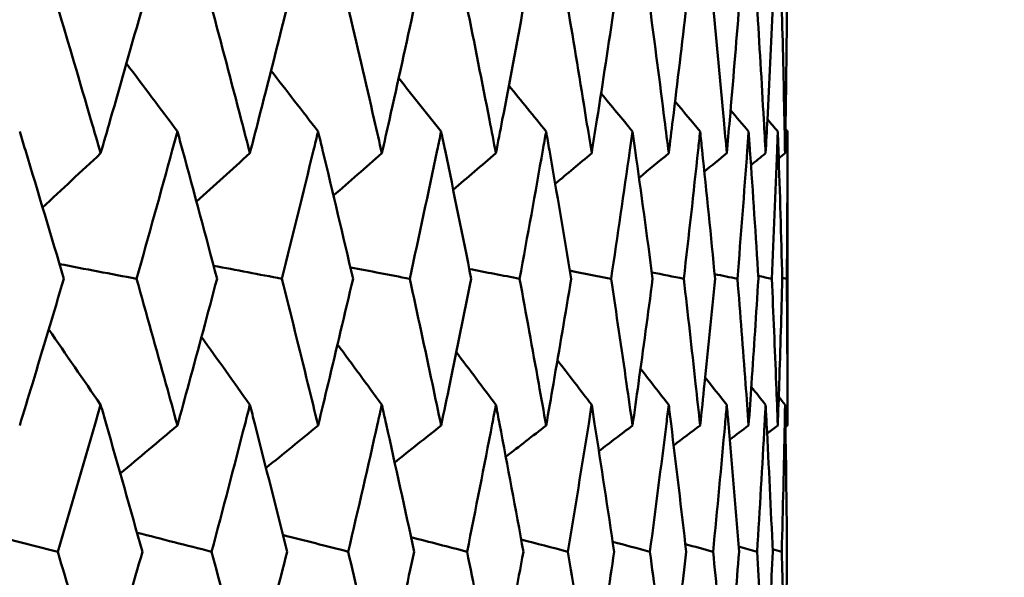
# Model space of a CAD drawing. Header units: millimetres. Extents: x 113 to 2969, y 62 to 2427.
# Tile 252 of 256: x 1608.58 to 1612.57, y 289.8 to 292.06. Entities that reach past the tile are written whole.
import ezdxf

# ---------------------------------------------------------------- set-up
doc = ezdxf.new("R2010")
doc.units = ezdxf.units.MM
doc.header["$LTSCALE"] = 12
doc.layers.add('Widoczne (ISO)', color=7, linetype='Continuous', lineweight=50)

msp = doc.modelspace()

# ---------------------------------------------------------------- linework, layer by layer
at = {"layer": 'Widoczne (ISO)'}
for p, q in [((1611.6943, 290.4163), (1611.6943, 291.6098)), ((1611.6731, 291.0158), (1611.6914, 291.0118))]:
    msp.add_line(p, q, dxfattribs=at)
msp.add_circle((1591.6943, 326.3264), 50, dxfattribs=at)
for points, knots in [([(1608.7337, 292.1186), (1608.7795, 291.9645), (1608.8249, 291.8105), (1608.883, 291.6113), (1608.8961, 291.5662), (1608.9091, 291.521)], [0.00838421, 0.00838421, 0.00838421, 0.00838421, 0.06155515, 0.06155515, 0.07712864, 0.07712864, 0.07712864, 0.07712864]), ([(1608.9091, 291.521), (1608.9222, 291.5661), (1608.9352, 291.6112), (1608.9925, 291.8104), (1609.0363, 291.9645), (1609.0797, 292.1186)], [0.04598621, 0.04598621, 0.04598621, 0.04598621, 0.06155279, 0.06155279, 0.11473062, 0.11473062, 0.11473062, 0.11473062]), ([(1609.3576, 292.1186), (1609.3987, 291.9645), (1609.4393, 291.8105), (1609.4911, 291.6113), (1609.5028, 291.5662), (1609.5144, 291.521)], [0.00838421, 0.00838421, 0.00838421, 0.00838421, 0.06155515, 0.06155515, 0.07712864, 0.07712864, 0.07712864, 0.07712864]), ([(1609.5144, 291.521), (1609.5261, 291.5661), (1609.5377, 291.6112), (1609.5887, 291.8104), (1609.6277, 291.9645), (1609.6662, 292.1186)], [0.04598621, 0.04598621, 0.04598621, 0.04598621, 0.06155279, 0.06155279, 0.11473062, 0.11473062, 0.11473062, 0.11473062]), ([(1609.9118, 292.1186), (1609.9479, 291.9645), (1609.9836, 291.8105), (1610.029, 291.6113), (1610.0392, 291.5662), (1610.0494, 291.521)], [0.00838421, 0.00838421, 0.00838421, 0.00838421, 0.06155515, 0.06155515, 0.07712864, 0.07712864, 0.07712864, 0.07712864]), ([(1610.0494, 291.521), (1610.0596, 291.5661), (1610.0697, 291.6112), (1610.1143, 291.8104), (1610.1483, 291.9645), (1610.1817, 292.1186)], [0.04598621, 0.04598621, 0.04598621, 0.04598621, 0.06155279, 0.06155279, 0.11473062, 0.11473062, 0.11473062, 0.11473062]), ([(1610.3941, 292.1186), (1610.4252, 291.9645), (1610.4557, 291.8105), (1610.4945, 291.6113), (1610.5032, 291.5662), (1610.5119, 291.521)], [0.00838421, 0.00838421, 0.00838421, 0.00838421, 0.06155515, 0.06155515, 0.07712864, 0.07712864, 0.07712864, 0.07712864]), ([(1610.5119, 291.521), (1610.5206, 291.5661), (1610.5293, 291.6112), (1610.5672, 291.8104), (1610.596, 291.9645), (1610.6243, 292.1186)], [0.04598621, 0.04598621, 0.04598621, 0.04598621, 0.06155279, 0.06155279, 0.11473062, 0.11473062, 0.11473062, 0.11473062]), ([(1610.8026, 292.1186), (1610.8285, 291.9645), (1610.8538, 291.8105), (1610.8858, 291.6113), (1610.893, 291.5662), (1610.9002, 291.521)], [0.00838421, 0.00838421, 0.00838421, 0.00838421, 0.06155515, 0.06155515, 0.07712864, 0.07712864, 0.07712864, 0.07712864]), ([(1610.9002, 291.521), (1610.9073, 291.5661), (1610.9144, 291.6112), (1610.9456, 291.8104), (1610.9692, 291.9645), (1610.9922, 292.1186)], [0.04598621, 0.04598621, 0.04598621, 0.04598621, 0.06155279, 0.06155279, 0.11473062, 0.11473062, 0.11473062, 0.11473062]), ([(1611.1357, 292.1186), (1611.1563, 291.9645), (1611.1763, 291.8105), (1611.2014, 291.6113), (1611.207, 291.5662), (1611.2126, 291.521)], [0.00838421, 0.00838421, 0.00838421, 0.00838421, 0.06155515, 0.06155515, 0.07712864, 0.07712864, 0.07712864, 0.07712864]), ([(1611.2126, 291.521), (1611.2182, 291.5661), (1611.2238, 291.6112), (1611.2481, 291.8104), (1611.2663, 291.9645), (1611.284, 292.1186)], [0.04598621, 0.04598621, 0.04598621, 0.04598621, 0.06155279, 0.06155279, 0.11473062, 0.11473062, 0.11473062, 0.11473062]), ([(1611.3921, 292.1186), (1611.4072, 291.9645), (1611.4218, 291.8105), (1611.44, 291.6113), (1611.4441, 291.5662), (1611.4481, 291.521)], [0.00838421, 0.00838421, 0.00838421, 0.00838421, 0.06155515, 0.06155515, 0.07712864, 0.07712864, 0.07712864, 0.07712864]), ([(1611.4481, 291.521), (1611.4521, 291.5661), (1611.4561, 291.6112), (1611.4733, 291.8104), (1611.4862, 291.9645), (1611.4984, 292.1186)], [0.04598621, 0.04598621, 0.04598621, 0.04598621, 0.06155279, 0.06155279, 0.11473062, 0.11473062, 0.11473062, 0.11473062]), ([(1611.5707, 292.1186), (1611.5804, 291.9645), (1611.5896, 291.8105), (1611.6007, 291.6113), (1611.6031, 291.5662), (1611.6055, 291.521)], [0.00838421, 0.00838421, 0.00838421, 0.00838421, 0.06155515, 0.06155515, 0.07712864, 0.07712864, 0.07712864, 0.07712864]), ([(1611.6055, 291.521), (1611.608, 291.5661), (1611.6103, 291.6112), (1611.6206, 291.8104), (1611.6279, 291.9645), (1611.6347, 292.1186)], [0.04598621, 0.04598621, 0.04598621, 0.04598621, 0.06155279, 0.06155279, 0.11473062, 0.11473062, 0.11473062, 0.11473062]), ([(1611.6709, 292.1186), (1611.6751, 291.9645), (1611.6788, 291.8105), (1611.6828, 291.6113), (1611.6836, 291.5662), (1611.6844, 291.521)], [0.00838421, 0.00838421, 0.00838421, 0.00838421, 0.06155515, 0.06155515, 0.07712864, 0.07712864, 0.07712864, 0.07712864]), ([(1611.6844, 291.521), (1611.6852, 291.5661), (1611.686, 291.6112), (1611.6891, 291.8104), (1611.691, 291.9645), (1611.6922, 292.1186)], [0.04598621, 0.04598621, 0.04598621, 0.04598621, 0.06155279, 0.06155279, 0.11473062, 0.11473062, 0.11473062, 0.11473062]), ([(1608.7599, 291.0118), (1608.7085, 291.1858), (1608.6565, 291.3598), (1608.5962, 291.5592), (1608.5886, 291.5845), (1608.5809, 291.6098)], [0.01556037, 0.01556037, 0.01556037, 0.01556037, 0.07555527, 0.07555527, 0.08428623, 0.08428623, 0.08428623, 0.08428623]), ([(1609.2204, 291.6098), (1609.2135, 291.5845), (1609.2066, 291.5593), (1609.152, 291.3599), (1609.1037, 291.1859), (1609.0548, 291.0118)], [0.06686277, 0.06686277, 0.06686277, 0.06686277, 0.07557848, 0.07557848, 0.13558897, 0.13558897, 0.13558897, 0.13558897]), ([(1609.3811, 291.0118), (1609.3351, 291.1858), (1609.2884, 291.3598), (1609.2343, 291.5592), (1609.2274, 291.5845), (1609.2204, 291.6098)], [0.01556037, 0.01556037, 0.01556037, 0.01556037, 0.07555527, 0.07555527, 0.08428623, 0.08428623, 0.08428623, 0.08428623]), ([(1609.7909, 291.6098), (1609.7848, 291.5845), (1609.7786, 291.5593), (1609.7303, 291.3599), (1609.6875, 291.1859), (1609.6441, 291.0118)], [0.06686277, 0.06686277, 0.06686277, 0.06686277, 0.07557848, 0.07557848, 0.13558897, 0.13558897, 0.13558897, 0.13558897]), ([(1609.9325, 291.0118), (1609.892, 291.1858), (1609.8509, 291.3598), (1609.8031, 291.5592), (1609.797, 291.5845), (1609.7909, 291.6098)], [0.01556037, 0.01556037, 0.01556037, 0.01556037, 0.07555527, 0.07555527, 0.08428623, 0.08428623, 0.08428623, 0.08428623]), ([(1610.2898, 291.6098), (1610.2846, 291.5845), (1610.2793, 291.5593), (1610.2375, 291.3599), (1610.2003, 291.1859), (1610.1625, 291.0118)], [0.06686277, 0.06686277, 0.06686277, 0.06686277, 0.07557848, 0.07557848, 0.13558897, 0.13558897, 0.13558897, 0.13558897]), ([(1610.4119, 291.0118), (1610.3771, 291.1858), (1610.3417, 291.3598), (1610.3004, 291.5592), (1610.2951, 291.5845), (1610.2898, 291.6098)], [0.01556037, 0.01556037, 0.01556037, 0.01556037, 0.07555527, 0.07555527, 0.08428623, 0.08428623, 0.08428623, 0.08428623]), ([(1610.7154, 291.6098), (1610.711, 291.5845), (1610.7066, 291.5593), (1610.6714, 291.3599), (1610.6401, 291.1859), (1610.6081, 291.0118)], [0.06686277, 0.06686277, 0.06686277, 0.06686277, 0.07557848, 0.07557848, 0.13558897, 0.13558897, 0.13558897, 0.13558897]), ([(1610.8174, 291.0118), (1610.7885, 291.1858), (1610.759, 291.3598), (1610.7243, 291.5592), (1610.7199, 291.5845), (1610.7154, 291.6098)], [0.01556037, 0.01556037, 0.01556037, 0.01556037, 0.07555527, 0.07555527, 0.08428623, 0.08428623, 0.08428623, 0.08428623]), ([(1611.066, 291.6098), (1611.0624, 291.5845), (1611.0588, 291.5593), (1611.0305, 291.3599), (1611.0051, 291.1859), (1610.979, 291.0118)], [0.06686277, 0.06686277, 0.06686277, 0.06686277, 0.07557848, 0.07557848, 0.13558897, 0.13558897, 0.13558897, 0.13558897]), ([(1611.1474, 291.0118), (1611.1245, 291.1858), (1611.1009, 291.3598), (1611.0731, 291.5592), (1611.0695, 291.5845), (1611.066, 291.6098)], [0.01556037, 0.01556037, 0.01556037, 0.01556037, 0.07555527, 0.07555527, 0.08428623, 0.08428623, 0.08428623, 0.08428623]), ([(1611.3401, 291.6098), (1611.3374, 291.5845), (1611.3347, 291.5593), (1611.3133, 291.3599), (1611.2939, 291.1859), (1611.2738, 291.0118)], [0.06686277, 0.06686277, 0.06686277, 0.06686277, 0.07557848, 0.07557848, 0.13558897, 0.13558897, 0.13558897, 0.13558897]), ([(1611.4007, 291.0118), (1611.3839, 291.1858), (1611.3663, 291.3598), (1611.3454, 291.5592), (1611.3427, 291.5845), (1611.3401, 291.6098)], [0.01556037, 0.01556037, 0.01556037, 0.01556037, 0.07555527, 0.07555527, 0.08428623, 0.08428623, 0.08428623, 0.08428623]), ([(1611.5366, 291.6098), (1611.5348, 291.5845), (1611.533, 291.5593), (1611.5186, 291.3599), (1611.5053, 291.1859), (1611.4913, 291.0118)], [0.06686277, 0.06686277, 0.06686277, 0.06686277, 0.07557848, 0.07557848, 0.13558897, 0.13558897, 0.13558897, 0.13558897]), ([(1611.5762, 291.0118), (1611.5655, 291.1858), (1611.5541, 291.3598), (1611.5402, 291.5592), (1611.5384, 291.5845), (1611.5366, 291.6098)], [0.01556037, 0.01556037, 0.01556037, 0.01556037, 0.07555527, 0.07555527, 0.08428623, 0.08428623, 0.08428623, 0.08428623]), ([(1611.6548, 291.6098), (1611.6539, 291.5845), (1611.653, 291.5593), (1611.6457, 291.3599), (1611.6386, 291.1859), (1611.6307, 291.0118)], [0.06686277, 0.06686277, 0.06686277, 0.06686277, 0.07557848, 0.07557848, 0.13558897, 0.13558897, 0.13558897, 0.13558897]), ([(1611.6732, 291.0118), (1611.6687, 291.1858), (1611.6635, 291.3598), (1611.6566, 291.5592), (1611.6557, 291.5845), (1611.6548, 291.6098)], [0.01556037, 0.01556037, 0.01556037, 0.01556037, 0.07555527, 0.07555527, 0.08428623, 0.08428623, 0.08428623, 0.08428623]), ([(1611.6943, 291.6098), (1611.6943, 291.5845), (1611.6943, 291.5593), (1611.6941, 291.3599), (1611.6931, 291.1859), (1611.6914, 291.0118)], [0.06686277, 0.06686277, 0.06686277, 0.06686277, 0.07557848, 0.07557848, 0.13558897, 0.13558897, 0.13558897, 0.13558897]), ([(1608.5809, 290.4163), (1608.5981, 290.4728), (1608.6152, 290.5293), (1608.6753, 290.7278), (1608.7178, 290.8698), (1608.7599, 291.0118)], [0.04208868, 0.04208868, 0.04208868, 0.04208868, 0.06158988, 0.06158988, 0.11059803, 0.11059803, 0.11059803, 0.11059803]), ([(1609.0548, 291.0118), (1609.0949, 290.8698), (1609.1345, 290.7278), (1609.1894, 290.5293), (1609.205, 290.4728), (1609.2204, 290.4163)], [0.01259731, 0.01259731, 0.01259731, 0.01259731, 0.06159863, 0.06159863, 0.08110666, 0.08110666, 0.08110666, 0.08110666]), ([(1609.2204, 290.4163), (1609.2359, 290.4728), (1609.2513, 290.5293), (1609.3053, 290.7278), (1609.3434, 290.8698), (1609.3811, 291.0118)], [0.04208868, 0.04208868, 0.04208868, 0.04208868, 0.06158988, 0.06158988, 0.11059803, 0.11059803, 0.11059803, 0.11059803]), ([(1609.6441, 291.0118), (1609.6797, 290.8698), (1609.7148, 290.7278), (1609.7634, 290.5293), (1609.7772, 290.4728), (1609.7909, 290.4163)], [0.01259731, 0.01259731, 0.01259731, 0.01259731, 0.06159863, 0.06159863, 0.08110666, 0.08110666, 0.08110666, 0.08110666]), ([(1609.7909, 290.4163), (1609.8045, 290.4728), (1609.8181, 290.5293), (1609.8657, 290.7278), (1609.8993, 290.8698), (1609.9325, 291.0118)], [0.04208868, 0.04208868, 0.04208868, 0.04208868, 0.06158988, 0.06158988, 0.11059803, 0.11059803, 0.11059803, 0.11059803]), ([(1610.1625, 291.0118), (1610.1935, 290.8698), (1610.224, 290.7278), (1610.2661, 290.5293), (1610.278, 290.4728), (1610.2898, 290.4163)], [0.01259731, 0.01259731, 0.01259731, 0.01259731, 0.06159863, 0.06159863, 0.08110666, 0.08110666, 0.08110666, 0.08110666]), ([(1610.2898, 290.4163), (1610.3017, 290.4728), (1610.3134, 290.5293), (1610.3545, 290.7278), (1610.3834, 290.8698), (1610.4119, 291.0118)], [0.04208868, 0.04208868, 0.04208868, 0.04208868, 0.06158988, 0.06158988, 0.11059803, 0.11059803, 0.11059803, 0.11059803]), ([(1610.6081, 291.0118), (1610.6343, 290.8698), (1610.6601, 290.7278), (1610.6955, 290.5293), (1610.7055, 290.4728), (1610.7154, 290.4163)], [0.01259731, 0.01259731, 0.01259731, 0.01259731, 0.06159863, 0.06159863, 0.08110666, 0.08110666, 0.08110666, 0.08110666]), ([(1610.7154, 290.4163), (1610.7254, 290.4728), (1610.7352, 290.5293), (1610.7696, 290.7278), (1610.7937, 290.8698), (1610.8174, 291.0118)], [0.04208868, 0.04208868, 0.04208868, 0.04208868, 0.06158988, 0.06158988, 0.11059803, 0.11059803, 0.11059803, 0.11059803]), ([(1610.979, 291.0118), (1611.0004, 290.8698), (1611.0213, 290.7278), (1611.0499, 290.5293), (1611.058, 290.4728), (1611.066, 290.4163)], [0.01259731, 0.01259731, 0.01259731, 0.01259731, 0.06159863, 0.06159863, 0.08110666, 0.08110666, 0.08110666, 0.08110666]), ([(1611.066, 290.4163), (1611.074, 290.4728), (1611.0819, 290.5293), (1611.1094, 290.7278), (1611.1287, 290.8698), (1611.1474, 291.0118)], [0.04208868, 0.04208868, 0.04208868, 0.04208868, 0.06158988, 0.06158988, 0.11059803, 0.11059803, 0.11059803, 0.11059803]), ([(1611.2738, 291.0118), (1611.2902, 290.8698), (1611.3062, 290.7278), (1611.3279, 290.5293), (1611.334, 290.4728), (1611.3401, 290.4163)], [0.01259731, 0.01259731, 0.01259731, 0.01259731, 0.06159863, 0.06159863, 0.08110666, 0.08110666, 0.08110666, 0.08110666]), ([(1611.3401, 290.4163), (1611.3461, 290.4728), (1611.352, 290.5293), (1611.3726, 290.7278), (1611.3869, 290.8698), (1611.4007, 291.0118)], [0.04208868, 0.04208868, 0.04208868, 0.04208868, 0.06158988, 0.06158988, 0.11059803, 0.11059803, 0.11059803, 0.11059803]), ([(1611.4913, 291.0118), (1611.5028, 290.8698), (1611.5138, 290.7278), (1611.5285, 290.5293), (1611.5326, 290.4728), (1611.5366, 290.4163)], [0.01259731, 0.01259731, 0.01259731, 0.01259731, 0.06159863, 0.06159863, 0.08110666, 0.08110666, 0.08110666, 0.08110666]), ([(1611.5366, 290.4163), (1611.5406, 290.4728), (1611.5446, 290.5293), (1611.5582, 290.7278), (1611.5674, 290.8698), (1611.5762, 291.0118)], [0.04208868, 0.04208868, 0.04208868, 0.04208868, 0.06158988, 0.06158988, 0.11059803, 0.11059803, 0.11059803, 0.11059803]), ([(1611.6307, 291.0118), (1611.6371, 290.8698), (1611.6431, 290.7278), (1611.6507, 290.5293), (1611.6528, 290.4728), (1611.6548, 290.4163)], [0.01259731, 0.01259731, 0.01259731, 0.01259731, 0.06159863, 0.06159863, 0.08110666, 0.08110666, 0.08110666, 0.08110666]), ([(1611.6548, 290.4163), (1611.6569, 290.4728), (1611.6588, 290.5293), (1611.6653, 290.7278), (1611.6695, 290.8698), (1611.6732, 291.0118)], [0.04208868, 0.04208868, 0.04208868, 0.04208868, 0.06158988, 0.06158988, 0.11059803, 0.11059803, 0.11059803, 0.11059803]), ([(1611.6914, 291.0118), (1611.6928, 290.8698), (1611.6937, 290.7278), (1611.6942, 290.5293), (1611.6943, 290.4728), (1611.6943, 290.4163)], [0.01259731, 0.01259731, 0.01259731, 0.01259731, 0.06159863, 0.06159863, 0.08110666, 0.08110666, 0.08110666, 0.08110666]), ([(1608.9091, 290.5001), (1608.9018, 290.4745), (1608.8944, 290.449), (1608.837, 290.2504), (1608.7864, 290.0773), (1608.7352, 289.9042)], [0.07138254, 0.07138254, 0.07138254, 0.07138254, 0.08018544, 0.08018544, 0.13983561, 0.13983561, 0.13983561, 0.13983561]), ([(1609.0783, 289.9042), (1609.0299, 290.0773), (1608.9809, 290.2503), (1608.9239, 290.4489), (1608.9165, 290.4745), (1608.9091, 290.5001)], [0.02053386, 0.02053386, 0.02053386, 0.02053386, 0.08016461, 0.08016461, 0.08898694, 0.08898694, 0.08898694, 0.08898694]), ([(1609.5144, 290.5001), (1609.5079, 290.4745), (1609.5013, 290.449), (1609.4501, 290.2504), (1609.4048, 290.0773), (1609.3589, 289.9042)], [0.07138254, 0.07138254, 0.07138254, 0.07138254, 0.08018544, 0.08018544, 0.13983561, 0.13983561, 0.13983561, 0.13983561]), ([(1609.6649, 289.9042), (1609.622, 290.0773), (1609.5784, 290.2503), (1609.5276, 290.4489), (1609.521, 290.4745), (1609.5144, 290.5001)], [0.02053386, 0.02053386, 0.02053386, 0.02053386, 0.08016461, 0.08016461, 0.08898694, 0.08898694, 0.08898694, 0.08898694]), ([(1610.0494, 290.5001), (1610.0437, 290.4745), (1610.0379, 290.449), (1609.9931, 290.2504), (1609.9533, 290.0773), (1609.913, 289.9042)], [0.07138254, 0.07138254, 0.07138254, 0.07138254, 0.08018544, 0.08018544, 0.13983561, 0.13983561, 0.13983561, 0.13983561]), ([(1610.1806, 289.9042), (1610.1433, 290.0773), (1610.1053, 290.2503), (1610.0609, 290.4489), (1610.0552, 290.4745), (1610.0494, 290.5001)], [0.02053386, 0.02053386, 0.02053386, 0.02053386, 0.08016461, 0.08016461, 0.08898694, 0.08898694, 0.08898694, 0.08898694]), ([(1610.5119, 290.5001), (1610.507, 290.4745), (1610.5021, 290.449), (1610.4638, 290.2504), (1610.4298, 290.0773), (1610.3951, 289.9042)], [0.07138254, 0.07138254, 0.07138254, 0.07138254, 0.08018544, 0.08018544, 0.13983561, 0.13983561, 0.13983561, 0.13983561]), ([(1610.6234, 289.9042), (1610.5918, 290.0773), (1610.5596, 290.2503), (1610.5217, 290.4489), (1610.5168, 290.4745), (1610.5119, 290.5001)], [0.02053386, 0.02053386, 0.02053386, 0.02053386, 0.08016461, 0.08016461, 0.08898694, 0.08898694, 0.08898694, 0.08898694]), ([(1610.9002, 290.5001), (1610.8962, 290.4745), (1610.8921, 290.449), (1610.8605, 290.2504), (1610.8323, 290.0773), (1610.8034, 289.9042)], [0.07138254, 0.07138254, 0.07138254, 0.07138254, 0.08018544, 0.08018544, 0.13983561, 0.13983561, 0.13983561, 0.13983561]), ([(1610.9915, 289.9042), (1610.9658, 290.0773), (1610.9394, 290.2503), (1610.9082, 290.4489), (1610.9042, 290.4745), (1610.9002, 290.5001)], [0.02053386, 0.02053386, 0.02053386, 0.02053386, 0.08016461, 0.08016461, 0.08898694, 0.08898694, 0.08898694, 0.08898694]), ([(1611.2126, 290.5001), (1611.2095, 290.4745), (1611.2063, 290.449), (1611.1816, 290.2504), (1611.1593, 290.0773), (1611.1364, 289.9042)], [0.07138254, 0.07138254, 0.07138254, 0.07138254, 0.08018544, 0.08018544, 0.13983561, 0.13983561, 0.13983561, 0.13983561]), ([(1611.2834, 289.9042), (1611.2637, 290.0773), (1611.2432, 290.2503), (1611.2189, 290.4489), (1611.2158, 290.4745), (1611.2126, 290.5001)], [0.02053386, 0.02053386, 0.02053386, 0.02053386, 0.08016461, 0.08016461, 0.08898694, 0.08898694, 0.08898694, 0.08898694]), ([(1611.4481, 290.5001), (1611.4458, 290.4745), (1611.4435, 290.449), (1611.4257, 290.2504), (1611.4095, 290.0773), (1611.3926, 289.9042)], [0.07138254, 0.07138254, 0.07138254, 0.07138254, 0.08018544, 0.08018544, 0.13983561, 0.13983561, 0.13983561, 0.13983561]), ([(1611.498, 289.9042), (1611.4843, 290.0773), (1611.4699, 290.2503), (1611.4526, 290.4489), (1611.4503, 290.4745), (1611.4481, 290.5001)], [0.02053386, 0.02053386, 0.02053386, 0.02053386, 0.08016461, 0.08016461, 0.08898694, 0.08898694, 0.08898694, 0.08898694]), ([(1611.6055, 290.5001), (1611.6042, 290.4745), (1611.6028, 290.449), (1611.592, 290.2504), (1611.5819, 290.0773), (1611.571, 289.9042)], [0.07138254, 0.07138254, 0.07138254, 0.07138254, 0.08018544, 0.08018544, 0.13983561, 0.13983561, 0.13983561, 0.13983561]), ([(1611.6344, 289.9042), (1611.6269, 290.0773), (1611.6186, 290.2503), (1611.6083, 290.4489), (1611.6069, 290.4745), (1611.6055, 290.5001)], [0.02053386, 0.02053386, 0.02053386, 0.02053386, 0.08016461, 0.08016461, 0.08898694, 0.08898694, 0.08898694, 0.08898694]), ([(1611.6844, 290.5001), (1611.684, 290.4745), (1611.6835, 290.449), (1611.6797, 290.2504), (1611.6757, 290.0773), (1611.671, 289.9042)], [0.07138254, 0.07138254, 0.07138254, 0.07138254, 0.08018544, 0.08018544, 0.13983561, 0.13983561, 0.13983561, 0.13983561]), ([(1611.6922, 289.9042), (1611.6908, 290.0773), (1611.6886, 290.2503), (1611.6853, 290.4489), (1611.6849, 290.4745), (1611.6844, 290.5001)], [0.02053386, 0.02053386, 0.02053386, 0.02053386, 0.08016461, 0.08016461, 0.08898694, 0.08898694, 0.08898694, 0.08898694]), ([(1608.7352, 289.9042), (1608.7738, 289.7745), (1608.8121, 289.6448), (1608.8698, 289.4474), (1608.8895, 289.3798), (1608.9091, 289.3121)], [0.01681985, 0.01681985, 0.01681985, 0.01681985, 0.06159108, 0.06159108, 0.08495433, 0.08495433, 0.08495433, 0.08495433]), ([(1608.9091, 289.3121), (1608.9288, 289.3797), (1608.9483, 289.4474), (1609.0049, 289.6448), (1609.0418, 289.7745), (1609.0783, 289.9042)], [0.03825175, 0.03825175, 0.03825175, 0.03825175, 0.06160817, 0.06160817, 0.10638617, 0.10638617, 0.10638617, 0.10638617]), ([(1609.3589, 289.9042), (1609.3935, 289.7745), (1609.4278, 289.6448), (1609.4794, 289.4474), (1609.4969, 289.3798), (1609.5144, 289.3121)], [0.01681985, 0.01681985, 0.01681985, 0.01681985, 0.06159108, 0.06159108, 0.08495433, 0.08495433, 0.08495433, 0.08495433]), ([(1609.5144, 289.3121), (1609.5319, 289.3797), (1609.5493, 289.4474), (1609.5997, 289.6448), (1609.6325, 289.7745), (1609.6649, 289.9042)], [0.03825175, 0.03825175, 0.03825175, 0.03825175, 0.06160817, 0.06160817, 0.10638617, 0.10638617, 0.10638617, 0.10638617]), ([(1609.913, 289.9042), (1609.9434, 289.7745), (1609.9735, 289.6448), (1610.0187, 289.4474), (1610.0341, 289.3798), (1610.0494, 289.3121)], [0.01681985, 0.01681985, 0.01681985, 0.01681985, 0.06159108, 0.06159108, 0.08495433, 0.08495433, 0.08495433, 0.08495433]), ([(1610.0494, 289.3121), (1610.0647, 289.3797), (1610.0799, 289.4474), (1610.1239, 289.6448), (1610.1525, 289.7745), (1610.1806, 289.9042)], [0.03825175, 0.03825175, 0.03825175, 0.03825175, 0.06160817, 0.06160817, 0.10638617, 0.10638617, 0.10638617, 0.10638617]), ([(1610.3951, 289.9042), (1610.4213, 289.7745), (1610.447, 289.6448), (1610.4857, 289.4474), (1610.4989, 289.3798), (1610.5119, 289.3121)], [0.01681985, 0.01681985, 0.01681985, 0.01681985, 0.06159108, 0.06159108, 0.08495433, 0.08495433, 0.08495433, 0.08495433]), ([(1610.5119, 289.3121), (1610.525, 289.3797), (1610.5379, 289.4474), (1610.5754, 289.6448), (1610.5996, 289.7745), (1610.6234, 289.9042)], [0.03825175, 0.03825175, 0.03825175, 0.03825175, 0.06160817, 0.06160817, 0.10638617, 0.10638617, 0.10638617, 0.10638617]), ([(1610.8034, 289.9042), (1610.8252, 289.7745), (1610.8466, 289.6448), (1610.8786, 289.4474), (1610.8894, 289.3798), (1610.9002, 289.3121)], [0.01681985, 0.01681985, 0.01681985, 0.01681985, 0.06159108, 0.06159108, 0.08495433, 0.08495433, 0.08495433, 0.08495433]), ([(1610.9002, 289.3121), (1610.9109, 289.3797), (1610.9216, 289.4474), (1610.9523, 289.6448), (1610.9721, 289.7745), (1610.9915, 289.9042)], [0.03825175, 0.03825175, 0.03825175, 0.03825175, 0.06160817, 0.06160817, 0.10638617, 0.10638617, 0.10638617, 0.10638617]), ([(1611.1364, 289.9042), (1611.1537, 289.7745), (1611.1706, 289.6448), (1611.1957, 289.4474), (1611.2042, 289.3798), (1611.2126, 289.3121)], [0.01681985, 0.01681985, 0.01681985, 0.01681985, 0.06159108, 0.06159108, 0.08495433, 0.08495433, 0.08495433, 0.08495433]), ([(1611.2126, 289.3121), (1611.221, 289.3797), (1611.2293, 289.4474), (1611.2532, 289.6448), (1611.2685, 289.7745), (1611.2834, 289.9042)], [0.03825175, 0.03825175, 0.03825175, 0.03825175, 0.06160817, 0.06160817, 0.10638617, 0.10638617, 0.10638617, 0.10638617]), ([(1611.3926, 289.9042), (1611.4053, 289.7745), (1611.4177, 289.6448), (1611.4359, 289.4474), (1611.442, 289.3798), (1611.4481, 289.3121)], [0.01681985, 0.01681985, 0.01681985, 0.01681985, 0.06159108, 0.06159108, 0.08495433, 0.08495433, 0.08495433, 0.08495433]), ([(1611.4481, 289.3121), (1611.4541, 289.3797), (1611.46, 289.4474), (1611.477, 289.6448), (1611.4877, 289.7745), (1611.498, 289.9042)], [0.03825175, 0.03825175, 0.03825175, 0.03825175, 0.06160817, 0.06160817, 0.10638617, 0.10638617, 0.10638617, 0.10638617]), ([(1611.571, 289.9042), (1611.5792, 289.7745), (1611.587, 289.6448), (1611.5982, 289.4474), (1611.6019, 289.3798), (1611.6055, 289.3121)], [0.01681985, 0.01681985, 0.01681985, 0.01681985, 0.06159108, 0.06159108, 0.08495433, 0.08495433, 0.08495433, 0.08495433]), ([(1611.6055, 289.3121), (1611.6092, 289.3797), (1611.6127, 289.4474), (1611.6226, 289.6448), (1611.6287, 289.7745), (1611.6344, 289.9042)], [0.03825175, 0.03825175, 0.03825175, 0.03825175, 0.06160817, 0.06160817, 0.10638617, 0.10638617, 0.10638617, 0.10638617]), ([(1611.671, 289.9042), (1611.6746, 289.7745), (1611.6777, 289.6448), (1611.6819, 289.4474), (1611.6832, 289.3798), (1611.6844, 289.3121)], [0.01681985, 0.01681985, 0.01681985, 0.01681985, 0.06159108, 0.06159108, 0.08495433, 0.08495433, 0.08495433, 0.08495433]), ([(1611.6844, 289.3121), (1611.6857, 289.3797), (1611.6867, 289.4474), (1611.6896, 289.6448), (1611.6911, 289.7745), (1611.6922, 289.9042)], [0.03825175, 0.03825175, 0.03825175, 0.03825175, 0.06160817, 0.06160817, 0.10638617, 0.10638617, 0.10638617, 0.10638617])]:
    msp.add_open_spline(points, degree=3, knots=knots, dxfattribs=at)
for points in [[(1609.2204, 291.6098), (1609.1517, 291.7018), (1609.0828, 291.7938), (1609.0138, 291.8856)], [(1609.7909, 291.6098), (1609.7274, 291.692), (1609.6638, 291.7742), (1609.6002, 291.8563)], [(1610.2898, 291.6098), (1610.2325, 291.6821), (1610.1751, 291.7543), (1610.1177, 291.8264)], [(1610.7154, 291.6098), (1610.6651, 291.6719), (1610.6147, 291.7338), (1610.5643, 291.7958)], [(1611.066, 291.6098), (1611.0235, 291.6613), (1610.9809, 291.7127), (1610.9383, 291.7641)], [(1611.3401, 291.6098), (1611.3062, 291.6502), (1611.2723, 291.6907), (1611.2384, 291.7311)], [(1611.5366, 291.6098), (1611.5122, 291.6386), (1611.4878, 291.6674), (1611.4634, 291.6962)], [(1611.6548, 291.6098), (1611.6408, 291.6263), (1611.6268, 291.6427), (1611.6128, 291.6592)], [(1611.6943, 291.6098), (1611.6916, 291.613), (1611.6888, 291.6162), (1611.6861, 291.6194)], [(1608.9091, 291.521), (1608.8308, 291.4477), (1608.7523, 291.3745), (1608.6739, 291.3013)], [(1609.5144, 291.521), (1609.4422, 291.4557), (1609.3699, 291.3905), (1609.2975, 291.3253)], [(1610.0494, 291.521), (1609.984, 291.4637), (1609.9186, 291.4064), (1609.8532, 291.3492)], [(1610.5119, 291.521), (1610.4542, 291.4717), (1610.3965, 291.4224), (1610.3388, 291.3731)], [(1610.9002, 291.521), (1610.8509, 291.4797), (1610.8016, 291.4385), (1610.7523, 291.3972)], [(1611.2126, 291.521), (1611.1725, 291.4879), (1611.1324, 291.4548), (1611.0922, 291.4217)], [(1611.4481, 291.521), (1611.4178, 291.4963), (1611.3875, 291.4716), (1611.3571, 291.447)], [(1611.6055, 291.521), (1611.5858, 291.505), (1611.566, 291.489), (1611.5462, 291.473)], [(1611.6844, 291.521), (1611.6758, 291.5141), (1611.6672, 291.5072), (1611.6586, 291.5003)], [(1608.7423, 291.0714), (1608.8465, 291.0515), (1608.9506, 291.0317), (1609.0548, 291.0118)], [(1609.3671, 291.0647), (1609.4594, 291.0471), (1609.5517, 291.0294), (1609.6441, 291.0118)], [(1609.9217, 291.0581), (1610.002, 291.0426), (1610.0822, 291.0272), (1610.1625, 291.0118)], [(1610.4039, 291.0514), (1610.472, 291.0382), (1610.54, 291.025), (1610.6081, 291.0118)], [(1610.8119, 291.0447), (1610.8676, 291.0337), (1610.9233, 291.0227), (1610.979, 291.0118)], [(1611.144, 291.0378), (1611.1873, 291.0291), (1611.2305, 291.0205), (1611.2738, 291.0118)], [(1611.3989, 291.0307), (1611.4297, 291.0244), (1611.4605, 291.0181), (1611.4913, 291.0118)], [(1611.5755, 291.0234), (1611.5939, 291.0195), (1611.6123, 291.0157), (1611.6307, 291.0118)], [(1608.9091, 290.5001), (1608.8391, 290.6022), (1608.769, 290.7043), (1608.6987, 290.8062)], [(1609.5144, 290.5001), (1609.4491, 290.5922), (1609.3837, 290.6842), (1609.3181, 290.776)], [(1610.0494, 290.5001), (1609.9896, 290.5819), (1609.9297, 290.6637), (1609.8697, 290.7453)], [(1610.5119, 290.5001), (1610.4585, 290.5714), (1610.405, 290.6426), (1610.3515, 290.7138)], [(1610.9002, 290.5001), (1610.854, 290.5605), (1610.8078, 290.6208), (1610.7615, 290.6812)], [(1611.2126, 290.5001), (1611.1745, 290.5491), (1611.1364, 290.5981), (1611.0982, 290.6471)], [(1611.4481, 290.5001), (1611.4189, 290.5372), (1611.3897, 290.5742), (1611.3605, 290.6113)], [(1611.6055, 290.5001), (1611.5862, 290.5244), (1611.5669, 290.5488), (1611.5476, 290.5731)], [(1611.6844, 290.5001), (1611.6759, 290.5108), (1611.6674, 290.5215), (1611.6589, 290.5322)], [(1609.2204, 290.4163), (1609.1433, 290.3512), (1609.0661, 290.2862), (1608.9889, 290.2213)], [(1609.7909, 290.4163), (1609.7205, 290.3588), (1609.6501, 290.3014), (1609.5797, 290.244)], [(1610.2898, 290.4163), (1610.2271, 290.3664), (1610.1643, 290.3165), (1610.1014, 290.2667)], [(1610.7154, 290.4163), (1610.661, 290.3739), (1610.6065, 290.3316), (1610.552, 290.2894)], [(1611.066, 290.4163), (1611.0205, 290.3816), (1610.975, 290.3469), (1610.9296, 290.3123)], [(1611.3401, 290.4163), (1611.3043, 290.3894), (1611.2685, 290.3625), (1611.2327, 290.3356)], [(1611.5366, 290.4163), (1611.5112, 290.3974), (1611.4858, 290.3784), (1611.4604, 290.3595)], [(1611.6548, 290.4163), (1611.6404, 290.4056), (1611.626, 290.3949), (1611.6116, 290.3843)], [(1611.6943, 290.4163), (1611.6915, 290.4142), (1611.6888, 290.4122), (1611.686, 290.4101)], [(1608.3961, 289.9907), (1608.5092, 289.9619), (1608.6222, 289.9331), (1608.7352, 289.9042)], [(1609.0567, 289.9813), (1609.1574, 289.9556), (1609.2582, 289.9299), (1609.3589, 289.9042)], [(1609.648, 289.9721), (1609.7363, 289.9495), (1609.8246, 289.9269), (1609.913, 289.9042)], [(1610.168, 289.9629), (1610.2437, 289.9433), (1610.3194, 289.9238), (1610.3951, 289.9042)], [(1610.6144, 289.9536), (1610.6774, 289.9372), (1610.7404, 289.9207), (1610.8034, 289.9042)], [(1610.9855, 289.9443), (1611.0358, 289.9309), (1611.0861, 289.9176), (1611.1364, 289.9042)], [(1611.2799, 289.9348), (1611.3175, 289.9246), (1611.355, 289.9144), (1611.3926, 289.9042)], [(1611.4963, 289.925), (1611.5212, 289.9181), (1611.5461, 289.9112), (1611.571, 289.9042)], [(1611.634, 289.9148), (1611.6463, 289.9113), (1611.6587, 289.9078), (1611.671, 289.9042)]]:
    msp.add_open_spline(points, degree=3, dxfattribs=at)

doc.saveas('drawing.dxf')
